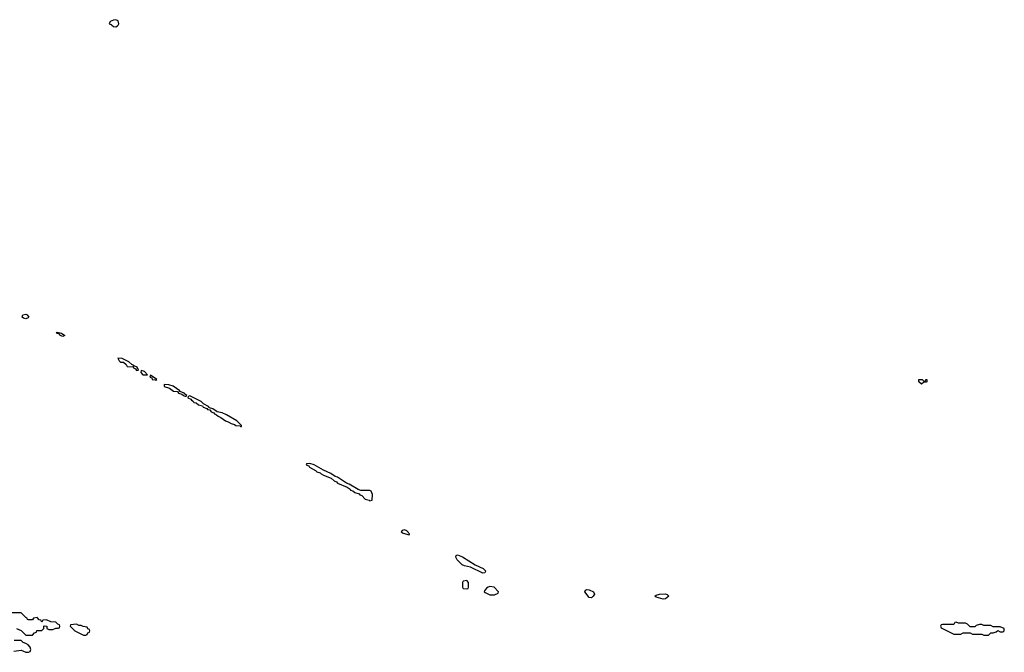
# Model space of a CAD drawing. Header units: inches. Extents: x 2735672 to 2903319, y 894031 to 1029782.
# Tile 105 of 167: x 2816778 to 2825306, y 974565 to 980047. Entities that reach past the tile are written whole.
import ezdxf

# ---------------------------------------------------------------- set-up
doc = ezdxf.new("R2010")
doc.units = ezdxf.units.IN
doc.header["$MEASUREMENT"] = 0
for name, color, linetype in [('C8917', 7, 'Continuous'), ('C8918', 7, 'Continuous'), ('C8927', 7, 'Continuous')]:
    doc.layers.add(name, color=color, linetype=linetype)

msp = doc.modelspace()

# ---------------------------------------------------------------- linework, layer by layer
at = {"layer": 'C8917', "color": 4, "elevation": 12}
for points in [[(2817575.9, 980000), (2817589.1, 979989.1), (2817610, 979985.3), (2817626.2, 979993.8), (2817630.5, 980000)], [(2816750, 974772), (2816790, 974754), (2816830, 974714), (2816890, 974714), (2816907.3, 974732.7), (2816922, 974738), (2816927.3, 974752.7), (2816970, 974754), (2816986, 974770), (2816986, 974790), (2816990, 974794), (2817012.7, 974792.7), (2817014, 974770), (2817030, 974762), (2817063.6, 974763.6), (2817090, 974774), (2817110, 974774), (2817122, 974778), (2817126, 974790), (2817122, 974802), (2817107.3, 974807.3), (2817090, 974826), (2817048, 974828), (2817010, 974846), (2816978, 974842), (2816970, 974826), (2816962, 974842), (2816947.3, 974847.3), (2816930, 974866), (2816898, 974862), (2816890, 974846), (2816852.7, 974847.3), (2816846, 974850), (2816842, 974862), (2816830, 974866), (2816790, 974906), (2816710, 974908)], [(2816726, 974574), (2816790, 974582), (2816830, 974564.7), (2816854.6, 974565.4), (2816868.7, 974571.3), (2816875.3, 974590), (2816868.7, 974610), (2816850, 974628.7), (2816830, 974642), (2816809, 974649), (2816790, 974668), (2816730, 974666)]]:
    msp.add_lwpolyline(points, dxfattribs=at)
at = {"layer": 'C8917', "color": 4}
for points, elevation in [([(2816830, 977454.2), (2816810, 977459.7), (2816799.7, 977470), (2816804.5, 977490), (2816830, 977495.6), (2816842.4, 977490), (2816856, 977470), (2816850, 977464.4)], 8), ([(2817150, 977301.3), (2817127, 977310), (2817121.2, 977321.2), (2817095.3, 977330), (2817102, 977338), (2817141, 977330), (2817167.3, 977310)], 8), ([(2817627.5, 977112.5), (2817638.8, 977090), (2817650, 977078.8), (2817678, 977078), (2817699.5, 977059.5), (2817710, 977040.7), (2817759.6, 977039.6), (2817762, 977030), (2817782, 977022), (2817790, 977007.3), (2817806, 977010), (2817794.6, 977034.6), (2817770, 977046), (2817762, 977042), (2817766, 977050), (2817750, 977058), (2817723.1, 977083.1), (2817666, 977110)], 12), ([(2817830, 977006), (2817826, 976990), (2817844.7, 976970), (2817870, 976968.4), (2817886, 976970), (2817858, 976998)], 12), ([(2817910, 976966), (2817906, 976950), (2817922, 976942), (2817924, 976930), (2817950, 976924.7), (2817958, 976922), (2817966, 976930)], 12), ([(2818030, 976886), (2818030, 976868.2), (2818074.4, 976854.4), (2818110, 976828.5), (2818143.6, 976823.6), (2818154, 976810), (2818182, 976802), (2818194, 976794), (2818194, 976790), (2818210, 976784.7), (2818216.4, 976783.6), (2818226, 976790), (2818206, 976806), (2818206, 976810), (2818166, 976826), (2818166, 976830), (2818108, 976870), (2818070, 976884)], 12), ([(2818250, 976786), (2818238, 976782), (2818234, 976770), (2818259.8, 976759.8), (2818264.7, 976750), (2818281, 976741), (2818286.8, 976730), (2818306, 976726), (2818326, 976710), (2818359.8, 976699.8), (2818366, 976690), (2818398.8, 976678.8), (2818404.7, 976670), (2818425.2, 976665.2), (2818436, 976650), (2818459.5, 976639.5), (2818464.9, 976630), (2818483.4, 976623.4), (2818497.3, 976610), (2818519.6, 976599.6), (2818560.7, 976570), (2818583.4, 976563.4), (2818610, 976547), (2818638.8, 976538.8), (2818650, 976528.8), (2818686, 976526), (2818690, 976522), (2818698, 976522), (2818698, 976530), (2818658, 976570), (2818570, 976624), (2818530, 976641.2), (2818489, 976649), (2818450, 976674), (2818423.1, 976683.1), (2818413.6, 976693.6), (2818370, 976718), (2818350, 976738)], 12), ([(2819290, 976201.2), (2819261, 976199), (2819258, 976190), (2819280.7, 976180.7), (2819287.7, 976170), (2819341.1, 976141.1), (2819351, 976130), (2819379.2, 976119.2), (2819387.7, 976110), (2819410, 976099.1), (2819474.4, 976074.4), (2819502.8, 976050), (2819522, 976042), (2819531, 976030), (2819614.8, 975994.8), (2819638.8, 975978.8), (2819644, 975970), (2819663.8, 975963.8), (2819681, 975950), (2819718.4, 975938.4), (2819724, 975930), (2819742.5, 975922.5), (2819770, 975891.3), (2819803.5, 975883.5), (2819810, 975878), (2819830, 975882), (2819832.5, 975932.5), (2819822, 975962), (2819810, 975966), (2819731.6, 975968.4), (2819710, 975975.3), (2819630, 976022), (2819609.1, 976029.1), (2819530, 976082), (2819509, 976089), (2819473.6, 976113.6), (2819410, 976142), (2819328, 976190)], 12), ([(2817270, 974808), (2817218, 974802), (2817214, 974790), (2817254, 974750), (2817330, 974714), (2817350, 974714), (2817362, 974718), (2817367.3, 974732.7), (2817382, 974738), (2817386, 974750), (2817382, 974762), (2817367.3, 974767.3), (2817362, 974782), (2817328.4, 974788.4), (2817310, 974798), (2817290, 974798)], 12)]:
    msp.add_lwpolyline(points, close=True, dxfattribs=dict(at, elevation=elevation))
at = {"layer": 'C8918', "color": 4, "elevation": 12}
msp.add_lwpolyline([(2817630.5, 980000), (2817637.6, 980010), (2817630, 980037.2), (2817610, 980047), (2817590, 980043.7), (2817562, 980030), (2817552, 980010), (2817570, 980004.9), (2817575.9, 980000)], dxfattribs=at)
at = {"layer": 'C8927', "color": 4}
for points, elevation in [([(2824590, 976889), (2824566, 976910), (2824566, 976930), (2824594, 976930), (2824610, 976914), (2824622, 976918), (2824626, 976930), (2824634, 976930), (2824634, 976910), (2824630, 976906), (2824610, 976906)], 8), ([(2820110, 975626), (2820090, 975619), (2820082.8, 975610), (2820098.5, 975598.5), (2820150, 975582), (2820154, 975590), (2820130, 975618)], 12), ([(2820790, 975251.3), (2820683.3, 975303.3), (2820630, 975315.1), (2820610, 975324), (2820566.2, 975366.2), (2820555.8, 975390), (2820557.2, 975402.8), (2820570, 975408.4), (2820611.9, 975391.9), (2820723.8, 975323.8), (2820791.5, 975291.5), (2820813.1, 975270), (2820810, 975259), (2820806, 975254)], 8), ([(2820650, 975186), (2820618, 975182), (2820614, 975170), (2820614, 975130), (2820618, 975118), (2820650, 975114), (2820662, 975118), (2820666, 975130), (2820666, 975170)], 12), ([(2820850, 975134), (2820834, 975130), (2820819.6, 975120.4), (2820803.6, 975096.4), (2820802, 975090), (2820810, 975082), (2820850, 975062), (2820890, 975062), (2820922, 975078), (2820926, 975090), (2820886, 975130)], 12), ([(2821730, 975036.2), (2821710, 975039.5), (2821671.5, 975090), (2821678, 975102), (2821689.2, 975110), (2821710, 975107.4), (2821746.4, 975090), (2821755.8, 975070), (2821745.5, 975050)], 8), ([(2822350, 975024.7), (2822290, 975042.9), (2822279.3, 975050), (2822290, 975060.7), (2822318, 975070), (2822372.3, 975072.3), (2822386.7, 975066.7), (2822400.5, 975050), (2822370, 975027.8)], 8), ([(2824890, 974826), (2824878, 974822), (2824870, 974806), (2824770, 974806), (2824758, 974802), (2824754, 974790), (2824758, 974778), (2824870, 974722), (2824930, 974722), (2824950, 974734), (2825010, 974734), (2825030, 974722), (2825110, 974722), (2825130, 974714), (2825170, 974714), (2825190, 974734), (2825210, 974734), (2825236.4, 974743.6), (2825250, 974754), (2825270, 974742), (2825296.4, 974743.6), (2825306, 974750), (2825306, 974770), (2825270, 974786), (2825210, 974786), (2825190, 974798), (2825130, 974798), (2825110, 974806), (2825090, 974806), (2825063.6, 974796.4), (2825050, 974786), (2825010, 974786), (2824986, 974810), (2824970, 974818), (2824910, 974818)], 12)]:
    msp.add_lwpolyline(points, close=True, dxfattribs=dict(at, elevation=elevation))

doc.saveas('drawing.dxf')
